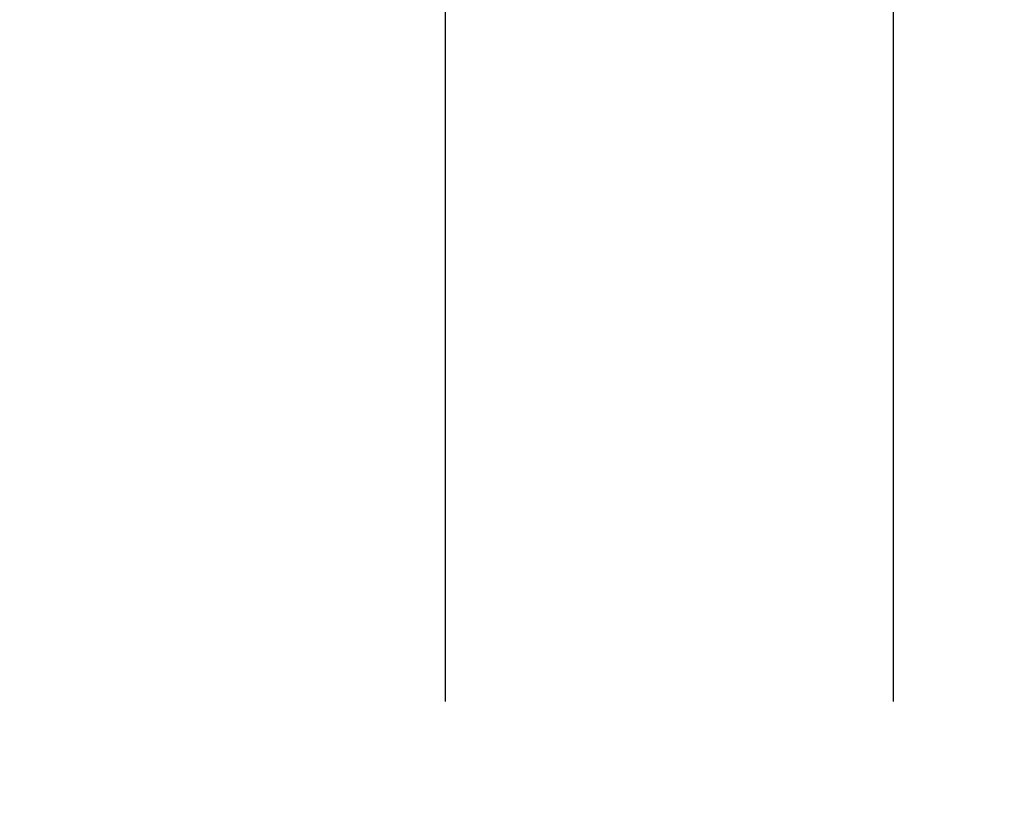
# Model space of a CAD drawing. Header units: inches. Extents: x 0.2 to 16.8, y 0.1 to 10.8.
# Tile 4 of 35: x 4 to 4.9, y 2.2 to 2.9. Entities that reach past the tile are written whole.
import ezdxf

# ---------------------------------------------------------------- set-up
doc = ezdxf.new("R2010")
doc.units = ezdxf.units.IN
doc.header["$LTSCALE"] = 0.935
doc.header["$MEASUREMENT"] = 0
doc.layers.get('0').update_dxf_attribs({"linetype": 'CONTINUOUS'})
doc.layers.add('DIMENSIONS', color=7, linetype='CONTINUOUS')
doc.styles.get("Standard").update_dxf_attribs({"font": 'txt', "width": 0.8})
doc.dimstyles.new('DIMSTYLE_2', dxfattribs={"dimtxt": 0.125, "dimasz": 0.18, "dimexe": 0.18, "dimexo": 0.0625, "dimgap": 0.09, "dimtad": 0, "dimtih": 1, "dimtoh": 1, "dimdec": 3, "dimzin": 4, "dimdsep": 46, "dimtxsty": 'STANDARD', "dimblk": '_FILLED', "dimblk1": '_FILLED', "dimblk2": '_FILLED', "dimcen": 0.09, "dimadec": 0, "dimazin": 0, "dimtp": 0.001, "dimtm": 0.001, "dimtfac": 1, "dimtdec": 3, "dimtofl": 0, "dimtmove": 0, "dimatfit": 3, "dimldrblk": '_FILLED', "dimfxl": 1, "dimtolj": 1, "dimtzin": 4, "dimarcsym": 0})

# ---------------------------------------------------------------- blocks, each defined once
blk = doc.blocks.new('*D16')
at = {"layer": 'DIMENSIONS', "color": 2, "linetype": 'CONTINUOUS'}
blk.add_line((4.76101, 3.00861), (4.76101, 2.30661), dxfattribs=at)
at = {"layer": 'DIMENSIONS', "color": 2, "linetype": 'CONTINUOUS', "width": 0.8}
for s, p in [(']', (4.82351, 2.14411)), ('32.87', (4.82351, 1.64411)), ('[', (4.82351, 1.54411)), ('1.294', (4.82351, 0.91911))]:
    blk.add_text(s, height=0.125, rotation=90, dxfattribs=at).set_placement(p)
blk = doc.blocks.new('_FILLED')
at = {"color": 0, "linetype": 'BYBLOCK'}
blk.add_solid([(0, 0), (-1, 0.1736), (-1, -0.1736)], dxfattribs=at)
blk = doc.blocks.new('*D19')
at = {"layer": 'DIMENSIONS', "color": 2, "linetype": 'CONTINUOUS'}
blk.add_line((4.35101, 4.18911), (4.35101, 2.30661), dxfattribs=at)
at = {"layer": 'DIMENSIONS', "color": 2, "linetype": 'CONTINUOUS', "width": 0.8}
for s, p in [(']', (4.41351, 2.14411)), ('22.45', (4.41351, 1.64411)), ('[', (4.41351, 1.54411)), ('.884', (4.41351, 1.01911)), ('2X ', (4.41351, 0.71911))]:
    blk.add_text(s, height=0.125, rotation=90, dxfattribs=at).set_placement(p)

msp = doc.modelspace()

# ---------------------------------------------------------------- dimensions: what is measured, and where the dimension line sits
at = {"layer": 'DIMENSIONS', "color": 2, "linetype": 'CONTINUOUS'}
dim = msp.add_ordinate_dim(feature_location=(4.76101, 3.00861), offset=(0, -0.702), dtype=1, origin=(3.46701, 8.01411), dimstyle='DIMSTYLE_2', dxfattribs=at)
dim.commit()
dim.dimension.update_dxf_attribs({"geometry": '*D16', "text_midpoint": (4.76101, 1.58161)})
dim = msp.add_ordinate_dim(feature_location=(4.35101, 4.18911), offset=(0, -1.8825), dtype=1, origin=(3.46701, 8.01411), text='2X <>', dimstyle='DIMSTYLE_2', dxfattribs=at)
dim.commit()
dim.dimension.update_dxf_attribs({"geometry": '*D19', "text_midpoint": (4.35101, 1.48161)})

doc.saveas('drawing.dxf')
